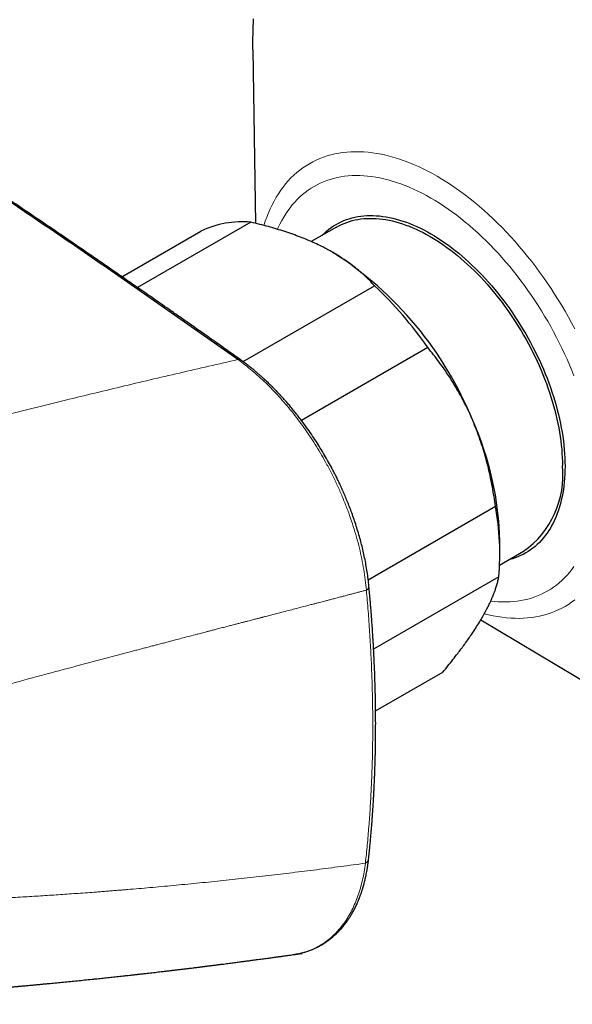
# Model space of a CAD drawing. Header units: millimetres. Extents: x 8 to 1269, y 12 to 684.
# Tile 42 of 51: x 1187 to 1222, y 272 to 335. Entities that reach past the tile are written whole.
import ezdxf

# ---------------------------------------------------------------- set-up
doc = ezdxf.new("R2010")
doc.units = ezdxf.units.MM

msp = doc.modelspace()

# ---------------------------------------------------------------- linework, layer by layer
at = {"color": 7, "linetype": 'Continuous', "lineweight": 30}
for p, q in [((1201.703, 332.896), (1201.869, 321.874)), ((1201.57, 321.946), (1194.371, 317.79)), ((1193.372, 318.482), (1198.399, 321.384)), ((1207.009, 321.634), (1205.412, 320.712)), ((1206.794, 320.015), (1206.778, 320.025)), ((1201.072, 313.082), (1209.432, 317.908)), ((1212.812, 313.982), (1204.783, 309.347)), ((1209.031, 299.216), (1217.118, 303.884)), ((1217.399, 300.829), (1217.399, 301.645)), ((1217.383, 300.142), (1218.908, 301.022)), ((1217.327, 299.397), (1209.374, 294.805)), ((1216.189, 296.664), (1226.007, 290.794)), ((1209.499, 290.87), (1213.772, 293.336))]:
    msp.add_line(p, q, dxfattribs=at)
at = {"color": 7, "linetype": 'Continuous', "lineweight": 30, "flags": 128}
for points in [[(1201.703, 332.896), (1201.699, 333.402), (1201.707, 334.145), (1201.733, 334.878)], [(1206.084, 321.1), (1206.113, 321.13), (1206.247, 321.259), (1206.385, 321.382), (1206.528, 321.498), (1206.675, 321.607), (1206.827, 321.709), (1206.982, 321.803), (1207.142, 321.891), (1207.306, 321.971), (1207.474, 322.044), (1207.646, 322.11), (1207.821, 322.168), (1208, 322.219), (1208.182, 322.263), (1208.368, 322.299), (1208.557, 322.328), (1208.749, 322.349), (1208.943, 322.362), (1209.141, 322.368), (1209.341, 322.367), (1209.544, 322.357), (1209.749, 322.341), (1209.956, 322.317), (1210.166, 322.285), (1210.377, 322.246), (1210.59, 322.199), (1210.805, 322.145), (1211.022, 322.084), (1211.239, 322.015), (1211.458, 321.939), (1211.678, 321.855), (1211.899, 321.765), (1212.121, 321.667), (1212.343, 321.562), (1212.566, 321.451), (1212.789, 321.332), (1213.012, 321.206), (1213.236, 321.074), (1213.459, 320.935), (1213.681, 320.79), (1213.904, 320.638), (1214.125, 320.48), (1214.346, 320.315), (1214.566, 320.144), (1214.785, 319.968), (1215.003, 319.785), (1215.22, 319.597), (1215.434, 319.403), (1215.648, 319.203), (1215.859, 318.998), (1216.068, 318.788), (1216.276, 318.573), (1216.481, 318.353), (1216.684, 318.128), (1216.884, 317.898), (1217.081, 317.664), (1217.276, 317.426), (1217.468, 317.183), (1217.657, 316.937), (1217.843, 316.686), (1218.025, 316.432), (1218.204, 316.175), (1218.379, 315.914), (1218.551, 315.65), (1218.719, 315.383), (1218.882, 315.113), (1219.042, 314.841), (1219.198, 314.567), (1219.35, 314.29), (1219.497, 314.011), (1219.64, 313.73), (1219.778, 313.448), (1219.911, 313.164), (1220.04, 312.88), (1220.164, 312.594), (1220.283, 312.307), (1220.398, 312.019), (1220.507, 311.731), (1220.611, 311.443), (1220.709, 311.155), (1220.803, 310.867), (1220.891, 310.579), (1220.974, 310.292), (1221.051, 310.006), (1221.123, 309.72), (1221.189, 309.436), (1221.25, 309.153), (1221.304, 308.871), (1221.354, 308.591), (1221.397, 308.313), (1221.435, 308.037), (1221.467, 307.764), (1221.493, 307.492), (1221.514, 307.224), (1221.528, 306.958), (1221.537, 306.696), (1221.54, 306.436), (1221.537, 306.18), (1221.528, 305.927), (1221.514, 305.679), (1221.493, 305.434), (1221.467, 305.193), (1221.435, 304.956), (1221.397, 304.724), (1221.354, 304.496), (1221.304, 304.273), (1221.25, 304.055), (1221.189, 303.842), (1221.123, 303.634), (1221.051, 303.431), (1220.974, 303.234), (1220.891, 303.042), (1220.803, 302.856), (1220.709, 302.676), (1220.611, 302.502), (1220.507, 302.334), (1220.398, 302.172), (1220.283, 302.016), (1220.164, 301.867), (1220.04, 301.724), (1219.911, 301.588), (1219.778, 301.459), (1219.64, 301.336), (1219.497, 301.22), (1219.35, 301.111), (1219.198, 301.009), (1219.042, 300.915), (1218.882, 300.827), (1218.719, 300.747), (1218.551, 300.674), (1218.379, 300.608), (1218.204, 300.55), (1218.025, 300.499), (1217.983, 300.488)], [(1207.009, 321.634), (1207.166, 321.72), (1207.328, 321.799), (1207.493, 321.871), (1207.663, 321.936), (1207.836, 321.994), (1208.012, 322.044), (1208.192, 322.087), (1208.375, 322.123), (1208.562, 322.151), (1208.751, 322.172), (1208.943, 322.185), (1209.138, 322.191), (1209.336, 322.189), (1209.536, 322.18), (1209.738, 322.164), (1209.943, 322.14), (1210.149, 322.109), (1210.358, 322.07), (1210.568, 322.024), (1210.78, 321.971), (1210.994, 321.91), (1211.209, 321.842), (1211.425, 321.767), (1211.642, 321.685), (1211.86, 321.596), (1212.079, 321.499), (1212.298, 321.396), (1212.518, 321.286), (1212.738, 321.168), (1212.958, 321.045), (1213.179, 320.914), (1213.399, 320.777), (1213.618, 320.634), (1213.838, 320.484), (1214.057, 320.327), (1214.275, 320.165), (1214.492, 319.997), (1214.708, 319.822), (1214.923, 319.642), (1215.136, 319.456), (1215.348, 319.265), (1215.559, 319.068), (1215.767, 318.866), (1215.974, 318.658), (1216.178, 318.446), (1216.381, 318.229), (1216.581, 318.007), (1216.778, 317.78), (1216.973, 317.549), (1217.166, 317.314), (1217.355, 317.075), (1217.541, 316.831), (1217.724, 316.584), (1217.904, 316.334), (1218.081, 316.08), (1218.254, 315.822), (1218.423, 315.562), (1218.589, 315.298), (1218.751, 315.032), (1218.908, 314.764), (1219.062, 314.493), (1219.212, 314.22), (1219.357, 313.945), (1219.498, 313.668), (1219.634, 313.389), (1219.766, 313.109), (1219.893, 312.828), (1220.015, 312.546), (1220.133, 312.263), (1220.246, 311.979), (1220.353, 311.695), (1220.456, 311.411), (1220.553, 311.127), (1220.645, 310.842), (1220.732, 310.558), (1220.814, 310.275), (1220.89, 309.992), (1220.961, 309.711), (1221.026, 309.43), (1221.086, 309.151), (1221.14, 308.873), (1221.189, 308.597), (1221.232, 308.322), (1221.269, 308.05), (1221.301, 307.78), (1221.327, 307.512), (1221.347, 307.247), (1221.361, 306.985), (1221.37, 306.726), (1221.373, 306.47)]]:
    msp.add_lwpolyline(points, dxfattribs=at)
at = {"color": 252, "linetype": 'Continuous', "lineweight": 0, "flags": 128}
for points in [[(1202.404, 321.739), (1202.489, 322.003), (1202.585, 322.276), (1202.689, 322.542), (1202.801, 322.801), (1202.92, 323.051), (1203.046, 323.294), (1203.179, 323.529), (1203.319, 323.755), (1203.466, 323.974), (1203.62, 324.183), (1203.78, 324.385), (1203.947, 324.577), (1204.121, 324.76), (1204.301, 324.935), (1204.487, 325.1), (1204.68, 325.256), (1204.878, 325.403), (1205.082, 325.54), (1205.292, 325.668), (1205.508, 325.786), (1205.728, 325.894), (1205.955, 325.993), (1206.186, 326.081), (1206.422, 326.16), (1206.663, 326.229), (1206.909, 326.287), (1207.159, 326.336), (1207.414, 326.374), (1207.672, 326.403), (1207.935, 326.421), (1208.201, 326.429), (1208.471, 326.427), (1208.744, 326.415), (1209.02, 326.392), (1209.3, 326.36), (1209.582, 326.317), (1209.867, 326.264), (1210.154, 326.201), (1210.444, 326.128), (1210.735, 326.046), (1211.029, 325.953), (1211.324, 325.85), (1211.62, 325.738), (1211.918, 325.616), (1212.217, 325.484), (1212.516, 325.343), (1212.817, 325.193), (1213.117, 325.033), (1213.418, 324.864), (1213.719, 324.685), (1214.019, 324.498), (1214.32, 324.302), (1214.619, 324.097), (1214.918, 323.884), (1215.216, 323.662), (1215.512, 323.432), (1215.807, 323.194), (1216.101, 322.948), (1216.392, 322.694), (1216.682, 322.433), (1216.969, 322.164), (1217.254, 321.888), (1217.536, 321.605), (1217.816, 321.315), (1218.092, 321.018), (1218.365, 320.715), (1218.635, 320.405), (1218.901, 320.09), (1219.164, 319.769), (1219.422, 319.442), (1219.677, 319.109), (1219.927, 318.772), (1220.173, 318.43), (1220.414, 318.083), (1220.65, 317.731), (1220.881, 317.375), (1221.108, 317.016), (1221.328, 316.653), (1221.544, 316.286), (1221.754, 315.916), (1221.958, 315.543), (1222.156, 315.167)], [(1203.266, 321.498), (1203.311, 321.6), (1203.42, 321.829), (1203.535, 322.051), (1203.656, 322.265), (1203.784, 322.472), (1203.919, 322.672), (1204.059, 322.863), (1204.206, 323.047), (1204.359, 323.223), (1204.517, 323.39), (1204.682, 323.55), (1204.852, 323.701), (1205.028, 323.843), (1205.209, 323.977), (1205.396, 324.103), (1205.587, 324.219), (1205.784, 324.327), (1205.986, 324.426), (1206.193, 324.516), (1206.404, 324.597), (1206.62, 324.669), (1206.84, 324.732), (1207.065, 324.786), (1207.293, 324.83), (1207.526, 324.865), (1207.762, 324.891), (1208.002, 324.908), (1208.245, 324.915), (1208.492, 324.913), (1208.741, 324.902), (1208.994, 324.881), (1209.249, 324.852), (1209.507, 324.813), (1209.768, 324.764), (1210.03, 324.707), (1210.295, 324.64), (1210.561, 324.565), (1210.829, 324.48), (1211.099, 324.386), (1211.37, 324.284), (1211.642, 324.172), (1211.915, 324.052), (1212.189, 323.923), (1212.463, 323.785), (1212.738, 323.639), (1213.012, 323.485), (1213.287, 323.322), (1213.562, 323.151), (1213.836, 322.972), (1214.11, 322.785), (1214.383, 322.59), (1214.655, 322.387), (1214.926, 322.177), (1215.196, 321.959), (1215.464, 321.734), (1215.73, 321.503), (1215.995, 321.264), (1216.257, 321.018), (1216.518, 320.766), (1216.775, 320.507), (1217.031, 320.242), (1217.283, 319.971), (1217.533, 319.694), (1217.78, 319.411), (1218.023, 319.123), (1218.263, 318.829), (1218.499, 318.53), (1218.731, 318.227), (1218.96, 317.919), (1219.184, 317.606), (1219.405, 317.289), (1219.621, 316.968), (1219.832, 316.643), (1220.039, 316.314), (1220.24, 315.982), (1220.437, 315.647), (1220.629, 315.309), (1220.816, 314.968), (1220.997, 314.625), (1221.173, 314.279), (1221.343, 313.931), (1221.508, 313.582), (1221.666, 313.231), (1221.819, 312.879), (1221.966, 312.526), (1222.106, 312.172)], [(1222.106, 300.046), (1221.966, 299.855), (1221.819, 299.671), (1221.666, 299.495), (1221.508, 299.328), (1221.343, 299.168), (1221.173, 299.017), (1220.997, 298.875), (1220.816, 298.741), (1220.629, 298.615), (1220.437, 298.499), (1220.24, 298.391), (1220.039, 298.292), (1219.832, 298.202), (1219.621, 298.121), (1219.405, 298.049), (1219.184, 297.986), (1218.96, 297.932), (1218.731, 297.888), (1218.499, 297.853), (1218.263, 297.827), (1218.023, 297.81), (1217.78, 297.803), (1217.533, 297.805), (1217.283, 297.816), (1217.031, 297.837), (1216.825, 297.86)], [(1222.156, 297.93), (1221.958, 297.783), (1221.754, 297.646), (1221.544, 297.519), (1221.328, 297.401), (1221.108, 297.292), (1220.881, 297.194), (1220.65, 297.105), (1220.414, 297.026), (1220.173, 296.958), (1219.927, 296.899), (1219.677, 296.85), (1219.422, 296.812), (1219.164, 296.784), (1218.901, 296.765), (1218.635, 296.757), (1218.365, 296.759), (1218.092, 296.772), (1217.816, 296.794), (1217.536, 296.827), (1217.254, 296.869), (1216.969, 296.922), (1216.682, 296.985), (1216.415, 297.052)]]:
    msp.add_lwpolyline(points, dxfattribs=at)
at = {"color": 7, "linetype": 'Continuous', "lineweight": 30}
for centre, radius, start, end in [((1201.015, 315.852), 6.119, 84.78988, 115.30144), ((1194.547, 300.8), 22.786, 22.01392, 57.48749), ((1192.288, 299.733), 24.985, 34.7727, 46.67284), ((1197.388, 301.196), 20.016, 1.28499, 24.01157), ((1215.484, 305.853), 5.921, 305.32586, 5.98632), ((1201.199, 300.895), 16.197, 354.69069, 10.63295)]:
    msp.add_arc(centre, radius, start, end, dxfattribs=at)
at = {"color": 252, "linetype": 'Continuous', "lineweight": 0}
for centre, radius, start, end in [((1200.815, 312.992), 0.225, 58.20195, 107.71349), ((1208.804, 298.804), 0.274, 292.94512, 358.34288), ((1208.734, 281.493), 0.324, 291.15708, 350.33553)]:
    msp.add_arc(centre, radius, start, end, dxfattribs=at)
at = {"color": 7, "linetype": 'Continuous', "lineweight": 30}
for points, knots in [([(1200.746, 313.206), (1199.617, 314.005), (1197.359, 315.603), (1193.965, 317.97), (1190.568, 320.315), (1187.165, 322.637), (1183.758, 324.934), (1180.412, 327.165), (1177.126, 329.33), (1173.902, 331.431), (1170.675, 333.51), (1167.444, 335.568), (1164.209, 337.605), (1160.972, 339.62), (1157.731, 341.614), (1154.487, 343.586), (1151.24, 345.537), (1148.01, 347.454), (1144.796, 349.338), (1141.599, 351.19), (1138.4, 353.021), (1135.178, 354.842), (1131.935, 356.652), (1128.671, 358.451), (1125.404, 360.228), (1122.135, 361.982), (1118.883, 363.704), (1115.649, 365.394), (1112.433, 367.052), (1109.215, 368.689), (1105.974, 370.315), (1102.71, 371.93), (1099.422, 373.532), (1096.133, 375.113), (1092.842, 376.67), (1089.551, 378.204), (1086.258, 379.717), (1084.063, 380.706), (1082.965, 381.201)], [0, 0, 0, 0, 0.0292677, 0.0585355, 0.0878036, 0.1170719, 0.1463404, 0.1756091, 0.2032055, 0.230802, 0.2583986, 0.2859954, 0.3135923, 0.3411894, 0.3687865, 0.3963837, 0.423981, 0.4515783, 0.4786829, 0.5057876, 0.5328922, 0.5599969, 0.5875944, 0.6151918, 0.6427893, 0.6703867, 0.697984, 0.7250885, 0.7521929, 0.7792972, 0.8064015, 0.8340588, 0.8617159, 0.889373, 0.9170299, 0.9446868, 0.9723434, 1, 1, 1, 1]), ([(1200.933, 313.183), (1200.767, 313.3), (1200.442, 313.531), (1199.962, 313.871), (1199.499, 314.198), (1199.052, 314.513), (1198.623, 314.816), (1198.218, 315.101), (1197.837, 315.369), (1197.479, 315.621), (1197.135, 315.861), (1196.807, 316.091), (1196.415, 316.365), (1195.956, 316.686), (1195.426, 317.056), (1194.899, 317.423), (1194.376, 317.786), (1193.72, 318.241), (1192.937, 318.783), (1192.028, 319.41), (1191.131, 320.027), (1190.248, 320.632), (1189.024, 321.469), (1187.453, 322.538), (1185.532, 323.837), (1183.609, 325.128), (1181.181, 326.748), (1178.246, 328.688), (1174.802, 330.937), (1171.355, 333.162), (1168.026, 335.285), (1164.818, 337.307), (1161.73, 339.231), (1158.639, 341.137), (1155.545, 343.023), (1152.449, 344.889), (1149.35, 346.735), (1146.248, 348.562), (1143.254, 350.305), (1140.368, 351.967), (1138.307, 353.141), (1136.965, 353.901), (1136.34, 354.253), (1135.716, 354.605), (1135.092, 354.956), (1134.467, 355.306), (1133.837, 355.658), (1133.203, 356.012), (1132.559, 356.37), (1131.906, 356.733), (1131.24, 357.101), (1130.646, 357.429), (1130.132, 357.713), (1129.704, 357.948), (1129.283, 358.179), (1128.871, 358.405), (1128.417, 358.653), (1127.923, 358.923), (1127.51, 359.148), (1127.227, 359.302), (1127.075, 359.385), (1126.934, 359.462), (1126.806, 359.531), (1126.692, 359.593), (1126.59, 359.648), (1126.502, 359.696), (1126.425, 359.738), (1126.351, 359.778), (1126.273, 359.82), (1126.183, 359.869), (1126.081, 359.924), (1125.968, 359.986), (1125.833, 360.059), (1125.676, 360.144), (1125.494, 360.242), (1125.296, 360.349), (1125.082, 360.464), (1124.858, 360.585), (1124.631, 360.707), (1124.275, 360.899), (1123.793, 361.158), (1123.15, 361.502), (1122.482, 361.86), (1121.79, 362.229), (1120.936, 362.683), (1119.92, 363.22), (1118.744, 363.84), (1116.941, 364.786), (1114.503, 366.053), (1111.285, 367.705), (1107.925, 369.405), (1104.423, 371.151), (1100.92, 372.871), (1098.391, 374.093), (1096.838, 374.836), (1096.263, 375.111), (1095.687, 375.386), (1095.114, 375.658), (1094.549, 375.925), (1094.018, 376.176), (1093.522, 376.411), (1093.058, 376.629), (1092.695, 376.8), (1092.428, 376.925), (1092.255, 377.006), (1092.083, 377.086), (1091.913, 377.166), (1091.741, 377.246), (1091.555, 377.333), (1091.351, 377.428), (1091.125, 377.534), (1090.884, 377.646), (1090.626, 377.766), (1090.354, 377.892), (1090.065, 378.026), (1089.75, 378.172), (1089.407, 378.331), (1089.035, 378.503), (1088.643, 378.683), (1088.233, 378.872), (1087.804, 379.069), (1087.356, 379.274), (1086.889, 379.488), (1086.402, 379.71), (1085.897, 379.94), (1085.376, 380.177), (1084.839, 380.42), (1084.287, 380.669), (1083.716, 380.926), (1083.33, 381.1), (1083.133, 381.188)], [0, 0, 0, 0, 0.004294, 0.008441, 0.012441, 0.016294, 0.020001, 0.023561, 0.026783, 0.029874, 0.032835, 0.035666, 0.038366, 0.042975, 0.047545, 0.052086, 0.056599, 0.061083, 0.069019, 0.076852, 0.084569, 0.092169, 0.099652, 0.116162, 0.132669, 0.149175, 0.165682, 0.195158, 0.224634, 0.254111, 0.283587, 0.309905, 0.336223, 0.362541, 0.38886, 0.415178, 0.441497, 0.467815, 0.494133, 0.517663, 0.541193, 0.546476, 0.551758, 0.55704, 0.562322, 0.567605, 0.572901, 0.578301, 0.583707, 0.589227, 0.594862, 0.60061, 0.604279, 0.607912, 0.611468, 0.614947, 0.618348, 0.622979, 0.627459, 0.628834, 0.630134, 0.631323, 0.632401, 0.633369, 0.634225, 0.634971, 0.635607, 0.636176, 0.636839, 0.637594, 0.638452, 0.639414, 0.640479, 0.641867, 0.643397, 0.645071, 0.646889, 0.648815, 0.650737, 0.652647, 0.657842, 0.662949, 0.668914, 0.674756, 0.680476, 0.69054, 0.700457, 0.710225, 0.736165, 0.762105, 0.791582, 0.821059, 0.850536, 0.880013, 0.884856, 0.889698, 0.89454, 0.89938, 0.904139, 0.908781, 0.912767, 0.916662, 0.920465, 0.921933, 0.923388, 0.924829, 0.926255, 0.927674, 0.929174, 0.930938, 0.932834, 0.934862, 0.937022, 0.939315, 0.941739, 0.944296, 0.947261, 0.950386, 0.953672, 0.957117, 0.960722, 0.964487, 0.968412, 0.972497, 0.976742, 0.981147, 0.985628, 0.990265, 0.995055, 1, 1, 1, 1]), ([(1206.208, 320.335), (1206.163, 320.358), (1205.976, 320.453), (1205.639, 320.614), (1205.189, 320.813), (1204.722, 321.001), (1204.239, 321.18), (1203.741, 321.35), (1203.224, 321.512), (1202.688, 321.666), (1202.135, 321.812), (1201.758, 321.901), (1201.57, 321.946)], [0, 0, 0, 0, 0.034084, 0.138903, 0.243764, 0.348586, 0.454788, 0.561028, 0.667236, 0.778144, 0.889084, 1, 1, 1, 1]), ([(1209.432, 317.908), (1209.325, 318.023), (1209.113, 318.249), (1208.77, 318.577), (1208.414, 318.89), (1208.038, 319.191), (1207.682, 319.452), (1207.348, 319.677), (1207.045, 319.869), (1206.752, 320.042), (1206.473, 320.197), (1206.296, 320.289), (1206.208, 320.335)], [0, 0, 0, 0, 0.128141, 0.25164, 0.375136, 0.494711, 0.614282, 0.698592, 0.782922, 0.86723, 0.933615, 1, 1, 1, 1]), ([(1215.672, 309.341), (1215.649, 309.395), (1215.548, 309.631), (1215.359, 310.042), (1215.096, 310.569), (1214.841, 311.042), (1214.597, 311.464), (1214.369, 311.837), (1214.136, 312.2), (1213.864, 312.603), (1213.548, 313.045), (1213.187, 313.522), (1212.937, 313.829), (1212.812, 313.982)], [0, 0, 0, 0, 0.031425, 0.137231, 0.24308, 0.348889, 0.428938, 0.508987, 0.58762, 0.666254, 0.777489, 0.888757, 1, 1, 1, 1]), ([(1209.078, 298.796), (1209.062, 298.95), (1209.03, 299.254), (1208.966, 299.711), (1208.891, 300.159), (1208.807, 300.596), (1208.713, 301.023), (1208.613, 301.439), (1208.5, 301.863), (1208.375, 302.295), (1208.238, 302.733), (1208.097, 303.152), (1207.954, 303.552), (1207.809, 303.933), (1207.665, 304.291), (1207.524, 304.626), (1207.387, 304.938), (1207.253, 305.232), (1207.122, 305.508), (1206.996, 305.767), (1206.872, 306.013), (1206.713, 306.32), (1206.51, 306.695), (1206.256, 307.141), (1205.99, 307.586), (1205.711, 308.026), (1205.421, 308.463), (1205.115, 308.9), (1204.835, 309.281), (1204.585, 309.607), (1204.375, 309.872), (1204.169, 310.124), (1203.973, 310.356), (1203.785, 310.572), (1203.606, 310.772), (1203.437, 310.957), (1203.301, 311.102), (1203.194, 311.213), (1203.117, 311.293), (1203.05, 311.361), (1203.004, 311.408), (1202.975, 311.437), (1202.956, 311.456), (1202.929, 311.483), (1202.888, 311.525), (1202.828, 311.584), (1202.75, 311.66), (1202.654, 311.752), (1202.544, 311.856), (1202.422, 311.97), (1202.288, 312.092), (1202.139, 312.225), (1201.974, 312.369), (1201.795, 312.52), (1201.601, 312.679), (1201.392, 312.843), (1201.168, 313.014), (1201.013, 313.125), (1200.933, 313.183)], [0, 0, 0, 0, 0.030173, 0.059466, 0.087884, 0.115432, 0.142113, 0.167932, 0.192893, 0.220935, 0.247821, 0.273557, 0.298149, 0.321602, 0.343921, 0.364285, 0.383611, 0.401902, 0.419159, 0.435384, 0.45059, 0.465557, 0.493591, 0.522385, 0.551888, 0.580711, 0.610182, 0.640301, 0.671069, 0.690742, 0.710499, 0.729246, 0.746794, 0.763145, 0.779177, 0.793863, 0.807202, 0.814432, 0.821195, 0.827079, 0.831359, 0.83307, 0.834287, 0.8363, 0.839819, 0.844843, 0.851373, 0.85941, 0.868955, 0.878791, 0.889839, 0.902104, 0.915587, 0.930292, 0.945928, 0.962753, 0.980774, 1, 1, 1, 1]), ([(1217.118, 303.884), (1217.089, 304.089), (1217.032, 304.499), (1216.926, 305.112), (1216.815, 305.672), (1216.702, 306.179), (1216.59, 306.633), (1216.469, 307.081), (1216.32, 307.584), (1216.138, 308.141), (1215.918, 308.748), (1215.754, 309.144), (1215.672, 309.341)], [0, 0, 0, 0, 0.109373, 0.21877, 0.328135, 0.410676, 0.493215, 0.574838, 0.656461, 0.770959, 0.885506, 1, 1, 1, 1]), ([(1216.256, 296.775), (1216.277, 296.81), (1216.36, 296.953), (1216.497, 297.199), (1216.658, 297.507), (1216.789, 297.781), (1216.897, 298.021), (1216.984, 298.232), (1217.061, 298.434), (1217.139, 298.657), (1217.213, 298.898), (1217.279, 299.154), (1217.311, 299.316), (1217.327, 299.397)], [0, 0, 0, 0, 0.034084, 0.139611, 0.24518, 0.350711, 0.430544, 0.510377, 0.588808, 0.667239, 0.778145, 0.889085, 1, 1, 1, 1]), ([(1209.053, 281.438), (1209.067, 281.57), (1209.094, 281.826), (1209.132, 282.203), (1209.166, 282.563), (1209.197, 282.905), (1209.225, 283.231), (1209.25, 283.533), (1209.272, 283.814), (1209.291, 284.072), (1209.308, 284.315), (1209.324, 284.542), (1209.338, 284.754), (1209.35, 284.949), (1209.361, 285.127), (1209.37, 285.287), (1209.378, 285.427), (1209.385, 285.544), (1209.389, 285.634), (1209.393, 285.701), (1209.395, 285.748), (1209.397, 285.79), (1209.4, 285.839), (1209.403, 285.902), (1209.408, 286), (1209.414, 286.134), (1209.422, 286.307), (1209.43, 286.497), (1209.439, 286.706), (1209.448, 286.934), (1209.459, 287.248), (1209.471, 287.641), (1209.483, 288.107), (1209.492, 288.567), (1209.498, 289.022), (1209.502, 289.472), (1209.504, 289.98), (1209.503, 290.545), (1209.497, 291.162), (1209.487, 291.761), (1209.473, 292.343), (1209.456, 292.912), (1209.436, 293.475), (1209.418, 293.904), (1209.404, 294.201), (1209.396, 294.363), (1209.388, 294.525), (1209.38, 294.688), (1209.371, 294.856), (1209.361, 295.045), (1209.348, 295.263), (1209.333, 295.512), (1209.317, 295.782), (1209.297, 296.077), (1209.276, 296.396), (1209.251, 296.739), (1209.223, 297.106), (1209.192, 297.495), (1209.158, 297.908), (1209.12, 298.344), (1209.092, 298.643), (1209.078, 298.796)], [0, 0, 0, 0, 0.023922, 0.046749, 0.068482, 0.089124, 0.108676, 0.12714, 0.143553, 0.159001, 0.173484, 0.187004, 0.199561, 0.211131, 0.221744, 0.231296, 0.239541, 0.246469, 0.252081, 0.255568, 0.258242, 0.260345, 0.263154, 0.266853, 0.271388, 0.280467, 0.290609, 0.301813, 0.314081, 0.32741, 0.341801, 0.369172, 0.396295, 0.423019, 0.449345, 0.475273, 0.500806, 0.537194, 0.572479, 0.60663, 0.639648, 0.671614, 0.703355, 0.735093, 0.744216, 0.753339, 0.762462, 0.771585, 0.78077, 0.790648, 0.803388, 0.817317, 0.832437, 0.848747, 0.866619, 0.885733, 0.906092, 0.927695, 0.950547, 0.974647, 1, 1, 1, 1]), ([(1213.772, 293.336), (1213.881, 293.47), (1214.101, 293.738), (1214.416, 294.135), (1214.695, 294.494), (1214.939, 294.818), (1215.151, 295.105), (1215.354, 295.387), (1215.573, 295.701), (1215.804, 296.045), (1216.043, 296.417), (1216.185, 296.655), (1216.256, 296.775)], [0, 0, 0, 0, 0.109373, 0.21877, 0.328135, 0.410676, 0.493215, 0.574838, 0.656461, 0.770959, 0.885506, 1, 1, 1, 1]), ([(1204.219, 275.375), (1204.247, 275.379), (1204.309, 275.387), (1204.399, 275.401), (1204.493, 275.418), (1204.586, 275.435), (1204.678, 275.455), (1204.765, 275.475), (1204.856, 275.498), (1204.956, 275.525), (1205.07, 275.558), (1205.187, 275.596), (1205.307, 275.638), (1205.421, 275.681), (1205.528, 275.725), (1205.623, 275.766), (1205.711, 275.807), (1205.799, 275.85), (1205.883, 275.892), (1205.965, 275.937), (1206.047, 275.983), (1206.139, 276.037), (1206.236, 276.097), (1206.331, 276.159), (1206.419, 276.22), (1206.5, 276.278), (1206.575, 276.335), (1206.646, 276.391), (1206.712, 276.444), (1206.772, 276.494), (1206.825, 276.54), (1206.875, 276.585), (1206.928, 276.632), (1206.985, 276.686), (1207.047, 276.746), (1207.114, 276.813), (1207.184, 276.886), (1207.262, 276.97), (1207.347, 277.066), (1207.437, 277.173), (1207.526, 277.284), (1207.608, 277.392), (1207.704, 277.525), (1207.814, 277.686), (1207.945, 277.894), (1208.075, 278.12), (1208.205, 278.369), (1208.328, 278.629), (1208.444, 278.902), (1208.523, 279.11), (1208.573, 279.25), (1208.596, 279.316), (1208.618, 279.382), (1208.64, 279.449), (1208.661, 279.516), (1208.68, 279.578), (1208.696, 279.629), (1208.707, 279.668), (1208.715, 279.695), (1208.721, 279.716), (1208.727, 279.738), (1208.736, 279.77), (1208.749, 279.814), (1208.764, 279.871), (1208.783, 279.941), (1208.805, 280.029), (1208.831, 280.137), (1208.861, 280.266), (1208.893, 280.413), (1208.926, 280.579), (1208.96, 280.765), (1208.993, 280.97), (1209.025, 281.196), (1209.043, 281.356), (1209.053, 281.438)], [0, 0, 0, 0, 0.009587, 0.020383, 0.032414, 0.04519, 0.057377, 0.068904, 0.079772, 0.094026, 0.109156, 0.125311, 0.1408, 0.157369, 0.172037, 0.185168, 0.196987, 0.209304, 0.222549, 0.23303, 0.245122, 0.258827, 0.273916, 0.288597, 0.302491, 0.314926, 0.326917, 0.33848, 0.349502, 0.359103, 0.367925, 0.375871, 0.384791, 0.394711, 0.405632, 0.417552, 0.430367, 0.443993, 0.460519, 0.478097, 0.496271, 0.513018, 0.528155, 0.556589, 0.584375, 0.616924, 0.64996, 0.684054, 0.717678, 0.752229, 0.760041, 0.767868, 0.77571, 0.783567, 0.79144, 0.798959, 0.805083, 0.809313, 0.812386, 0.814305, 0.816454, 0.820097, 0.825131, 0.831606, 0.839521, 0.848878, 0.861259, 0.875499, 0.891599, 0.909558, 0.929376, 0.951055, 0.974595, 1, 1, 1, 1]), ([(1168.965, 272.218), (1169.044, 272.221), (1169.196, 272.227), (1169.414, 272.235), (1169.612, 272.243), (1169.791, 272.251), (1169.95, 272.257), (1170.089, 272.263), (1170.205, 272.268), (1170.299, 272.272), (1170.373, 272.275), (1170.432, 272.278), (1170.488, 272.28), (1170.551, 272.283), (1170.633, 272.287), (1170.731, 272.291), (1170.846, 272.296), (1170.986, 272.302), (1171.141, 272.309), (1171.303, 272.316), (1171.459, 272.324), (1171.609, 272.331), (1171.749, 272.337), (1171.875, 272.343), (1171.985, 272.348), (1172.076, 272.353), (1172.156, 272.356), (1172.234, 272.36), (1172.324, 272.364), (1172.425, 272.369), (1172.538, 272.375), (1172.671, 272.381), (1172.822, 272.389), (1172.988, 272.397), (1173.156, 272.406), (1173.309, 272.414), (1173.447, 272.421), (1173.57, 272.427), (1173.693, 272.433), (1173.816, 272.44), (1173.935, 272.446), (1174.045, 272.452), (1174.139, 272.457), (1174.218, 272.461), (1174.283, 272.465), (1174.34, 272.468), (1174.397, 272.471), (1174.457, 272.474), (1174.541, 272.479), (1174.652, 272.485), (1174.794, 272.493), (1174.951, 272.501), (1175.126, 272.511), (1175.321, 272.522), (1175.494, 272.532), (1175.64, 272.54), (1175.754, 272.547), (1175.869, 272.554), (1175.976, 272.56), (1176.07, 272.566), (1176.15, 272.57), (1176.225, 272.575), (1176.298, 272.579), (1176.394, 272.585), (1176.511, 272.592), (1176.646, 272.6), (1176.773, 272.608), (1176.883, 272.614), (1176.978, 272.62), (1177.065, 272.626), (1177.16, 272.632), (1177.27, 272.638), (1177.386, 272.646), (1177.505, 272.653), (1177.625, 272.661), (1177.753, 272.669), (1177.881, 272.677), (1178.002, 272.685), (1178.112, 272.692), (1178.209, 272.698), (1178.291, 272.703), (1178.365, 272.708), (1178.439, 272.713), (1178.538, 272.72), (1178.667, 272.728), (1178.827, 272.739), (1178.983, 272.749), (1179.127, 272.759), (1179.257, 272.768), (1179.386, 272.777), (1179.514, 272.785), (1179.639, 272.794), (1179.756, 272.802), (1179.858, 272.809), (1179.945, 272.815), (1180.017, 272.82), (1180.081, 272.825), (1180.144, 272.829), (1180.212, 272.834), (1180.288, 272.839), (1180.384, 272.846), (1180.503, 272.855), (1180.646, 272.865), (1180.8, 272.876), (1181.016, 272.892), (1181.294, 272.912), (1181.564, 272.932), (1181.768, 272.948), (1181.898, 272.957), (1182.016, 272.966), (1182.112, 272.974), (1182.189, 272.979), (1182.249, 272.984), (1182.306, 272.988), (1182.363, 272.993), (1182.424, 272.997), (1182.505, 273.004), (1182.606, 273.012), (1182.731, 273.021), (1182.884, 273.033), (1183.069, 273.048), (1183.288, 273.065), (1183.526, 273.084), (1183.741, 273.101), (1183.922, 273.116), (1184.057, 273.127), (1184.179, 273.137), (1184.29, 273.146), (1184.432, 273.158), (1184.613, 273.173), (1184.855, 273.193), (1185.124, 273.216), (1185.415, 273.241), (1185.672, 273.263), (1185.89, 273.282), (1186.064, 273.297), (1186.227, 273.311), (1186.374, 273.324), (1186.498, 273.335), (1186.604, 273.344), (1186.701, 273.353), (1186.806, 273.362), (1186.919, 273.373), (1187.088, 273.388), (1187.309, 273.408), (1187.576, 273.432), (1187.837, 273.456), (1188.09, 273.48), (1188.337, 273.503), (1188.579, 273.526), (1188.881, 273.555), (1189.242, 273.589), (1189.668, 273.631), (1190.1, 273.673), (1190.545, 273.718), (1191.004, 273.764), (1191.389, 273.804), (1191.691, 273.835), (1191.899, 273.857), (1192.096, 273.877), (1192.287, 273.898), (1192.474, 273.917), (1192.663, 273.937), (1192.852, 273.958), (1193.049, 273.979), (1193.25, 274.001), (1193.457, 274.023), (1193.667, 274.046), (1193.857, 274.067), (1194.022, 274.085), (1194.156, 274.1), (1194.278, 274.114), (1194.395, 274.127), (1194.517, 274.141), (1194.652, 274.156), (1194.811, 274.174), (1194.99, 274.194), (1195.186, 274.216), (1195.383, 274.239), (1195.577, 274.261), (1195.77, 274.283), (1195.933, 274.302), (1196.069, 274.318), (1196.176, 274.331), (1196.279, 274.343), (1196.38, 274.355), (1196.478, 274.366), (1196.574, 274.378), (1196.673, 274.389), (1196.776, 274.402), (1196.888, 274.415), (1197.007, 274.429), (1197.134, 274.445), (1197.262, 274.46), (1197.386, 274.475), (1197.504, 274.489), (1197.616, 274.503), (1197.739, 274.518), (1197.873, 274.534), (1198.013, 274.552), (1198.141, 274.567), (1198.251, 274.581), (1198.346, 274.593), (1198.427, 274.603), (1198.502, 274.612), (1198.572, 274.621), (1198.635, 274.629), (1198.698, 274.636), (1198.764, 274.645), (1198.841, 274.654), (1198.93, 274.666), (1199.03, 274.678), (1199.184, 274.698), (1199.381, 274.723), (1199.611, 274.752), (1199.824, 274.779), (1200.02, 274.804), (1200.197, 274.827), (1200.368, 274.85), (1200.533, 274.871), (1200.692, 274.892), (1200.838, 274.911), (1200.957, 274.927), (1201.058, 274.94), (1201.149, 274.952), (1201.253, 274.966), (1201.37, 274.981), (1201.501, 274.999), (1201.641, 275.017), (1201.787, 275.037), (1201.943, 275.058), (1202.11, 275.08), (1202.285, 275.104), (1202.457, 275.127), (1202.623, 275.149), (1202.777, 275.17), (1202.918, 275.19), (1203.046, 275.207), (1203.145, 275.221), (1203.223, 275.231), (1203.287, 275.24), (1203.36, 275.25), (1203.443, 275.262), (1203.548, 275.276), (1203.675, 275.294), (1203.827, 275.315), (1203.996, 275.338), (1204.182, 275.364), (1204.384, 275.392), (1204.604, 275.423), (1204.756, 275.445), (1204.835, 275.456)], [0, 0, 0, 0, 0.00647, 0.012406, 0.017808, 0.022677, 0.027012, 0.030813, 0.034081, 0.036503, 0.038516, 0.04012, 0.041317, 0.043096, 0.045328, 0.048014, 0.051155, 0.054736, 0.059437, 0.063877, 0.068053, 0.072236, 0.076111, 0.079573, 0.082583, 0.08514, 0.087011, 0.089132, 0.091576, 0.094344, 0.097436, 0.100851, 0.105283, 0.109874, 0.114476, 0.119089, 0.122451, 0.125818, 0.129191, 0.13257, 0.135919, 0.138947, 0.14159, 0.143676, 0.14544, 0.146916, 0.148437, 0.150085, 0.15186, 0.155345, 0.159234, 0.163528, 0.168312, 0.173652, 0.179547, 0.182568, 0.185716, 0.188981, 0.191995, 0.194574, 0.196686, 0.198659, 0.200682, 0.202754, 0.206578, 0.210349, 0.213843, 0.217058, 0.219431, 0.221679, 0.224266, 0.227296, 0.230771, 0.233811, 0.237126, 0.240715, 0.244378, 0.247679, 0.250771, 0.25344, 0.255687, 0.257572, 0.259575, 0.261802, 0.265751, 0.270252, 0.275023, 0.278641, 0.28223, 0.285789, 0.289319, 0.29282, 0.296107, 0.299011, 0.301313, 0.3033, 0.304973, 0.306633, 0.308514, 0.310613, 0.312933, 0.31648, 0.320444, 0.324786, 0.329254, 0.338411, 0.347865, 0.351661, 0.355383, 0.358647, 0.361423, 0.363395, 0.365017, 0.366477, 0.36806, 0.369771, 0.371607, 0.37475, 0.378205, 0.381973, 0.3875, 0.393569, 0.40018, 0.407333, 0.411473, 0.415239, 0.418619, 0.421615, 0.424489, 0.430423, 0.436737, 0.444681, 0.452802, 0.461065, 0.466091, 0.471038, 0.475571, 0.479674, 0.483346, 0.485932, 0.488562, 0.491464, 0.494636, 0.49808, 0.50557, 0.513104, 0.520395, 0.527443, 0.534311, 0.541061, 0.547692, 0.559596, 0.571359, 0.58341, 0.595842, 0.608694, 0.622007, 0.628205, 0.63405, 0.639539, 0.644754, 0.650151, 0.655278, 0.660616, 0.666134, 0.671802, 0.677621, 0.683589, 0.689473, 0.693659, 0.697445, 0.700832, 0.703933, 0.70734, 0.711138, 0.715328, 0.720711, 0.726314, 0.731854, 0.73733, 0.742742, 0.748091, 0.751182, 0.754188, 0.757111, 0.759951, 0.762708, 0.76538, 0.768045, 0.771052, 0.774114, 0.777493, 0.781178, 0.784839, 0.788333, 0.791658, 0.794816, 0.797805, 0.802164, 0.806108, 0.809689, 0.813003, 0.815464, 0.817755, 0.819876, 0.821828, 0.8237, 0.825244, 0.827114, 0.829309, 0.831831, 0.834679, 0.837833, 0.844877, 0.85142, 0.857462, 0.863004, 0.868046, 0.872598, 0.877538, 0.882081, 0.886226, 0.889973, 0.892222, 0.894792, 0.897746, 0.901084, 0.904806, 0.908906, 0.913092, 0.917216, 0.922312, 0.92731, 0.93221, 0.936992, 0.941489, 0.9454, 0.949033, 0.952389, 0.953923, 0.955712, 0.957801, 0.960187, 0.962871, 0.966726, 0.971066, 0.975889, 0.981194, 0.986982, 0.993251, 1, 1, 1, 1])]:
    msp.add_open_spline(points, degree=3, knots=knots, dxfattribs=at)
at = {"color": 252, "linetype": 'Continuous', "lineweight": 0}
for points, knots in [([(1175.003, 306.846), (1175.701, 307.032), (1177.101, 307.405), (1179.189, 307.953), (1181.272, 308.493), (1183.35, 309.025), (1185.422, 309.55), (1187.488, 310.065), (1189.491, 310.559), (1191.43, 311.03), (1193.307, 311.481), (1195.177, 311.924), (1197.042, 312.359), (1198.9, 312.788), (1200.13, 313.066), (1200.746, 313.206)], [0, 0, 0, 0, 0.078324, 0.156936, 0.235838, 0.31503, 0.394512, 0.474287, 0.554354, 0.628007, 0.701907, 0.776056, 0.850454, 0.925102, 1, 1, 1, 1]), ([(1208.911, 298.552), (1208.89, 298.769), (1208.848, 299.204), (1208.749, 299.872), (1208.624, 300.546), (1208.472, 301.227), (1208.292, 301.913), (1208.086, 302.602), (1207.854, 303.292), (1207.597, 303.982), (1207.314, 304.669), (1207.007, 305.352), (1206.675, 306.029), (1206.338, 306.665), (1205.998, 307.261), (1205.66, 307.815), (1205.308, 308.358), (1204.943, 308.888), (1204.565, 309.403), (1204.175, 309.904), (1203.775, 310.387), (1203.364, 310.854), (1202.945, 311.301), (1202.517, 311.728), (1202.083, 312.134), (1201.642, 312.516), (1201.197, 312.877), (1200.897, 313.096), (1200.746, 313.206)], [0, 0, 0, 0, 0.041799, 0.083521, 0.12518, 0.166789, 0.208358, 0.2499, 0.291427, 0.332953, 0.374495, 0.416073, 0.457711, 0.499439, 0.535239, 0.571014, 0.606769, 0.642508, 0.678235, 0.713951, 0.74966, 0.785366, 0.821074, 0.856791, 0.892527, 0.928295, 0.964112, 1, 1, 1, 1]), ([(1181.255, 291.237), (1182.007, 291.441), (1183.511, 291.849), (1185.751, 292.454), (1187.977, 293.052), (1190.102, 293.62), (1192.125, 294.159), (1193.502, 294.525), (1194.329, 294.744), (1194.61, 294.818), (1194.891, 294.892), (1195.168, 294.965), (1195.426, 295.034), (1195.684, 295.102), (1195.95, 295.172), (1196.242, 295.249), (1196.548, 295.329), (1196.891, 295.419), (1197.273, 295.519), (1197.695, 295.629), (1198.084, 295.731), (1198.435, 295.822), (1198.666, 295.882), (1198.834, 295.926), (1198.936, 295.953), (1199.047, 295.982), (1199.157, 296.01), (1199.266, 296.038), (1199.441, 296.084), (1199.679, 296.146), (1199.973, 296.222), (1200.251, 296.294), (1200.51, 296.362), (1200.753, 296.424), (1200.978, 296.483), (1201.186, 296.537), (1201.371, 296.585), (1201.534, 296.627), (1201.677, 296.664), (1201.806, 296.697), (1201.921, 296.727), (1202.025, 296.754), (1202.118, 296.778), (1202.183, 296.795), (1202.236, 296.808), (1202.285, 296.821), (1202.352, 296.839), (1202.423, 296.857), (1202.628, 296.91), (1202.961, 296.996), (1203.417, 297.115), (1203.852, 297.227), (1204.265, 297.335), (1204.658, 297.437), (1205.036, 297.535), (1205.326, 297.61), (1205.523, 297.662), (1205.628, 297.689), (1205.726, 297.715), (1205.827, 297.741), (1205.952, 297.774), (1206.104, 297.813), (1206.285, 297.861), (1206.451, 297.904), (1206.598, 297.943), (1206.72, 297.975), (1206.848, 298.008), (1206.982, 298.043), (1207.12, 298.079), (1207.256, 298.115), (1207.42, 298.158), (1207.607, 298.207), (1207.818, 298.263), (1208.039, 298.321), (1208.267, 298.381), (1208.499, 298.442), (1208.711, 298.499), (1208.846, 298.535), (1208.911, 298.552)], [0, 0, 0, 0, 0.078326, 0.156676, 0.235054, 0.313459, 0.38248, 0.451524, 0.461653, 0.471782, 0.481912, 0.492042, 0.501709, 0.509899, 0.520004, 0.530601, 0.541688, 0.553265, 0.567924, 0.5833, 0.599394, 0.61041, 0.621738, 0.624757, 0.62883, 0.632926, 0.636955, 0.640916, 0.644809, 0.656243, 0.667047, 0.677224, 0.686773, 0.695693, 0.703985, 0.711648, 0.718683, 0.724453, 0.729719, 0.734479, 0.738736, 0.742487, 0.746032, 0.748965, 0.749761, 0.751852, 0.754505, 0.757146, 0.759775, 0.777248, 0.794175, 0.810558, 0.825687, 0.84032, 0.854457, 0.868097, 0.872779, 0.876586, 0.87995, 0.883724, 0.887908, 0.894007, 0.90081, 0.908316, 0.912707, 0.917307, 0.922117, 0.927136, 0.932364, 0.937761, 0.942499, 0.950873, 0.958841, 0.966403, 0.975895, 0.984659, 0.992694, 1, 1, 1, 1]), ([(1208.85, 281.191), (1208.891, 281.576), (1208.972, 282.346), (1209.072, 283.514), (1209.156, 284.69), (1209.223, 285.874), (1209.272, 287.067), (1209.305, 288.268), (1209.32, 289.479), (1209.317, 290.717), (1209.297, 291.983), (1209.258, 293.278), (1209.2, 294.582), (1209.123, 295.896), (1209.028, 297.219), (1208.95, 298.107), (1208.911, 298.552)], [0, 0, 0, 0, 0.070211, 0.140328, 0.210365, 0.280338, 0.350263, 0.420155, 0.49003, 0.559902, 0.633115, 0.70636, 0.779654, 0.853014, 0.926457, 1, 1, 1, 1]), ([(1177.645, 278.658), (1178.026, 278.667), (1178.795, 278.686), (1179.955, 278.721), (1181.131, 278.761), (1182.322, 278.807), (1183.527, 278.858), (1184.748, 278.917), (1185.984, 278.981), (1187.184, 279.049), (1188.346, 279.12), (1189.471, 279.194), (1190.606, 279.273), (1191.48, 279.337), (1192.088, 279.384), (1192.427, 279.41), (1192.768, 279.437), (1193.106, 279.464), (1193.43, 279.491), (1194.113, 279.547), (1195.176, 279.638), (1196.637, 279.771), (1198.128, 279.915), (1199.634, 280.068), (1201.154, 280.232), (1202.68, 280.405), (1204.21, 280.586), (1205.745, 280.777), (1207.294, 280.978), (1208.33, 281.12), (1208.85, 281.191)], [0, 0, 0, 0, 0.036105, 0.072739, 0.109902, 0.147593, 0.185811, 0.224555, 0.263825, 0.303619, 0.339072, 0.374929, 0.411191, 0.447858, 0.458689, 0.469556, 0.480457, 0.491393, 0.502054, 0.511612, 0.55699, 0.604416, 0.652398, 0.700934, 0.750023, 0.799664, 0.848954, 0.898774, 0.949123, 1, 1, 1, 1]), ([(1208.85, 281.191), (1208.825, 281.006), (1208.775, 280.635), (1208.667, 280.104), (1208.536, 279.593), (1208.379, 279.105), (1208.199, 278.64), (1207.995, 278.201), (1207.767, 277.788), (1207.517, 277.403), (1207.244, 277.047), (1206.948, 276.72), (1206.631, 276.425), (1206.293, 276.163), (1205.934, 275.935), (1205.555, 275.742), (1205.159, 275.585), (1204.744, 275.467), (1204.435, 275.4), (1204.26, 275.382), (1204.234, 275.38)], [0, 0, 0, 0, 0.058253, 0.116469, 0.174653, 0.232809, 0.29094, 0.349051, 0.407147, 0.465238, 0.523338, 0.581464, 0.639642, 0.697905, 0.756222, 0.814545, 0.872878, 0.931227, 0.989594, 1, 1, 1, 1])]:
    msp.add_open_spline(points, degree=3, knots=knots, dxfattribs=at)

doc.saveas('drawing.dxf')
